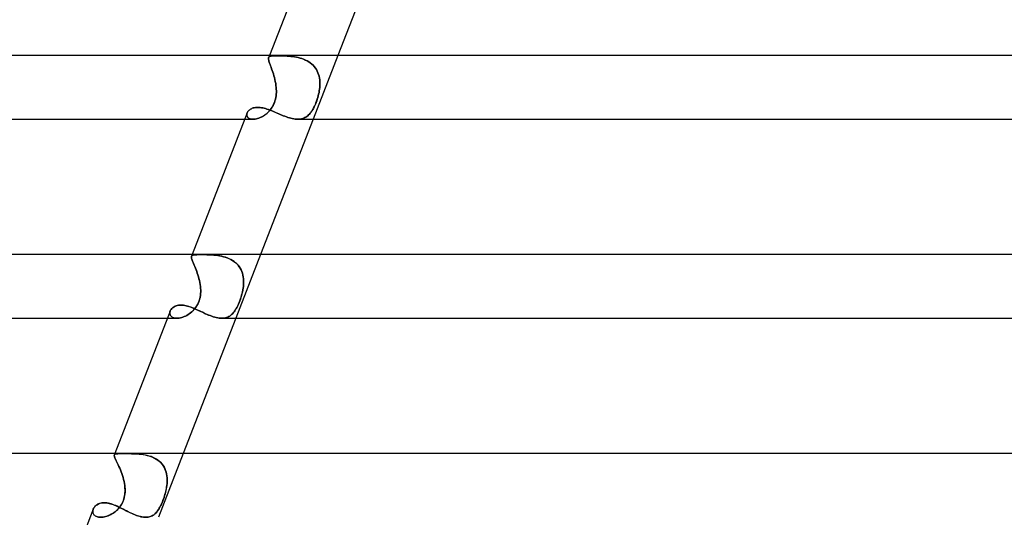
# Model space of a CAD drawing. Header units: millimetres. Extents: x -385 to 385, y -2 to 250.
# Tile 19 of 84: x -201 to -139, y 125 to 156. Entities that reach past the tile are written whole.
import ezdxf

# ---------------------------------------------------------------- set-up
doc = ezdxf.new("R2010")
doc.units = ezdxf.units.MM
doc.layers.add('HIDDEN', color=7, linetype='Continuous')
doc.layers.add('THICK', color=7, linetype='Continuous')

msp = doc.modelspace()

# ---------------------------------------------------------------- linework, layer by layer
at = {"layer": 'HIDDEN'}
for p, q in [((-184.986, 153.798), (-184.984, 153.835)), ((-184.984, 153.834), (-184.986, 153.796)), ((-184.983, 153.754), (-184.986, 153.798)), ((-184.986, 153.796), (-184.983, 153.752)), ((-184.984, 153.835), (-184.975, 153.868)), ((-184.976, 153.866), (-184.984, 153.834)), ((-184.924, 154), (-184.976, 153.866)), ((-184.975, 153.868), (-184.959, 153.896)), ((-184.959, 153.895), (-184.975, 153.867)), ((-184.959, 153.896), (-184.936, 153.919)), ((-184.936, 153.918), (-184.959, 153.895)), ((-184.936, 153.919), (-184.906, 153.937)), ((-184.906, 153.937), (-184.936, 153.918)), ((-184.906, 153.937), (-184.869, 153.952)), ((-184.869, 153.952), (-184.906, 153.937)), ((-184.869, 153.952), (-184.824, 153.963)), ((-184.824, 153.963), (-184.869, 153.952)), ((-184.824, 153.963), (-184.771, 153.972)), ((-184.771, 153.972), (-184.824, 153.963)), ((-184.771, 153.972), (-184.711, 153.978)), ((-184.711, 153.978), (-184.771, 153.972)), ((-184.711, 153.978), (-184.644, 153.982)), ((-184.644, 153.982), (-184.711, 153.978)), ((-184.644, 153.982), (-184.569, 153.985)), ((-184.569, 153.985), (-184.644, 153.982)), ((-184.569, 153.985), (-184.486, 153.987)), ((-184.486, 153.987), (-184.569, 153.985)), ((-184.486, 153.987), (-184.397, 153.987)), ((-184.397, 153.987), (-184.486, 153.987)), ((-184.309, 153.987), (-184.397, 153.987)), ((-184.397, 153.987), (-184.309, 153.987)), ((-184.216, 153.986), (-184.309, 153.987)), ((-184.309, 153.987), (-184.216, 153.986)), ((-184.119, 153.983), (-184.216, 153.986)), ((-184.216, 153.986), (-184.119, 153.983)), ((-184.018, 153.98), (-184.119, 153.983)), ((-184.119, 153.983), (-184.017, 153.98)), ((-183.913, 153.975), (-184.018, 153.98)), ((-184.017, 153.98), (-183.912, 153.975)), ((-183.805, 153.968), (-183.913, 153.975)), ((-183.912, 153.975), (-183.804, 153.968)), ((-183.694, 153.959), (-183.805, 153.968)), ((-183.804, 153.968), (-183.693, 153.959)), ((-183.581, 153.947), (-183.694, 153.959)), ((-183.693, 153.959), (-183.58, 153.947)), ((-183.467, 153.933), (-183.581, 153.947)), ((-183.58, 153.947), (-183.466, 153.933)), ((-183.352, 153.915), (-183.467, 153.933)), ((-183.466, 153.933), (-183.35, 153.915)), ((-183.236, 153.894), (-183.352, 153.915)), ((-183.35, 153.915), (-183.234, 153.894)), ((-183.12, 153.868), (-183.236, 153.894)), ((-183.234, 153.894), (-183.118, 153.868)), ((-183.005, 153.838), (-183.12, 153.868)), ((-183.118, 153.868), (-183.003, 153.837)), ((-182.891, 153.802), (-183.005, 153.838)), ((-183.003, 153.837), (-182.889, 153.802)), ((-182.78, 153.761), (-182.891, 153.802)), ((-182.889, 153.802), (-182.778, 153.761)), ((-180.633, 154), (-182.185, 150)), ((-184.974, 153.704), (-184.983, 153.754)), ((-184.983, 153.752), (-184.974, 153.702)), ((-184.96, 153.648), (-184.974, 153.704)), ((-184.974, 153.702), (-184.959, 153.645)), ((-184.941, 153.584), (-184.96, 153.648)), ((-184.959, 153.645), (-184.94, 153.581)), ((-184.917, 153.513), (-184.941, 153.584)), ((-184.94, 153.581), (-184.916, 153.51)), ((-184.889, 153.436), (-184.917, 153.513)), ((-184.916, 153.51), (-184.888, 153.433)), ((-184.858, 153.352), (-184.889, 153.436)), ((-184.888, 153.433), (-184.857, 153.349)), ((-184.825, 153.261), (-184.858, 153.352)), ((-184.857, 153.349), (-184.824, 153.258)), ((-184.79, 153.165), (-184.825, 153.261)), ((-184.824, 153.258), (-184.789, 153.161)), ((-182.671, 153.715), (-182.78, 153.761)), ((-182.778, 153.761), (-182.669, 153.714)), ((-182.566, 153.662), (-182.671, 153.715)), ((-182.669, 153.714), (-182.563, 153.661)), ((-182.464, 153.603), (-182.566, 153.662)), ((-182.563, 153.661), (-182.461, 153.602)), ((-182.367, 153.538), (-182.464, 153.603)), ((-182.461, 153.602), (-182.365, 153.536)), ((-182.276, 153.466), (-182.367, 153.538)), ((-182.365, 153.536), (-182.275, 153.465)), ((-182.192, 153.388), (-182.276, 153.466)), ((-182.275, 153.465), (-182.191, 153.387)), ((-182.115, 153.304), (-182.192, 153.388)), ((-182.191, 153.387), (-182.113, 153.303)), ((-182.044, 153.215), (-182.115, 153.304)), ((-182.113, 153.303), (-182.043, 153.213)), ((-181.982, 153.12), (-182.044, 153.215)), ((-182.043, 153.213), (-181.981, 153.118)), ((-184.754, 153.062), (-184.79, 153.165)), ((-184.789, 153.161), (-184.752, 153.059)), ((-184.717, 152.955), (-184.754, 153.062)), ((-184.752, 153.059), (-184.716, 152.953)), ((-184.681, 152.845), (-184.717, 152.955)), ((-184.716, 152.953), (-184.68, 152.842)), ((-184.647, 152.731), (-184.681, 152.845)), ((-184.68, 152.842), (-184.646, 152.728)), ((-184.614, 152.613), (-184.647, 152.731)), ((-184.646, 152.728), (-184.613, 152.61)), ((-184.584, 152.493), (-184.614, 152.613)), ((-184.613, 152.61), (-184.583, 152.491)), ((-181.927, 153.02), (-181.982, 153.12)), ((-181.981, 153.118), (-181.926, 153.019)), ((-181.881, 152.916), (-181.927, 153.02)), ((-181.926, 153.019), (-181.88, 152.915)), ((-181.842, 152.81), (-181.881, 152.916)), ((-181.88, 152.915), (-181.842, 152.808)), ((-181.811, 152.7), (-181.842, 152.81)), ((-181.842, 152.808), (-181.811, 152.698)), ((-181.788, 152.587), (-181.811, 152.7)), ((-181.811, 152.698), (-181.788, 152.585)), ((-181.771, 152.471), (-181.788, 152.587)), ((-181.788, 152.585), (-181.771, 152.471)), ((-184.557, 152.371), (-184.584, 152.493)), ((-184.583, 152.491), (-184.557, 152.37)), ((-184.534, 152.248), (-184.557, 152.371)), ((-184.557, 152.37), (-184.534, 152.248)), ((-184.515, 152.124), (-184.534, 152.248)), ((-184.534, 152.248), (-184.515, 152.125)), ((-184.515, 152.125), (-184.501, 152)), ((-184.501, 152), (-184.515, 152.124)), ((-184.494, 151.894), (-184.501, 152)), ((-184.501, 152), (-184.494, 151.893)), ((-181.782, 151.894), (-181.77, 152)), ((-181.77, 152), (-181.782, 151.893)), ((-181.762, 152.355), (-181.771, 152.471)), ((-181.771, 152.471), (-181.762, 152.355)), ((-181.77, 152), (-181.762, 152.119)), ((-181.762, 152.119), (-181.77, 152)), ((-181.759, 152.237), (-181.762, 152.355)), ((-181.762, 152.355), (-181.759, 152.237)), ((-181.762, 152.119), (-181.759, 152.237)), ((-181.759, 152.237), (-181.762, 152.119)), ((-184.55, 151.248), (-184.526, 151.357)), ((-184.527, 151.355), (-184.55, 151.25)), ((-184.509, 151.462), (-184.527, 151.355)), ((-184.526, 151.357), (-184.509, 151.466)), ((-184.509, 151.466), (-184.497, 151.574)), ((-184.498, 151.57), (-184.509, 151.462)), ((-184.491, 151.678), (-184.498, 151.57)), ((-184.497, 151.574), (-184.491, 151.682)), ((-184.49, 151.788), (-184.494, 151.894)), ((-184.494, 151.893), (-184.49, 151.786)), ((-184.491, 151.682), (-184.49, 151.788)), ((-184.49, 151.786), (-184.491, 151.678)), ((-181.929, 151.248), (-181.896, 151.357)), ((-181.896, 151.355), (-181.929, 151.25)), ((-181.896, 151.357), (-181.866, 151.466)), ((-181.867, 151.462), (-181.896, 151.355)), ((-181.84, 151.57), (-181.867, 151.462)), ((-181.866, 151.466), (-181.839, 151.574)), ((-181.817, 151.678), (-181.84, 151.57)), ((-181.839, 151.574), (-181.816, 151.682)), ((-181.797, 151.786), (-181.817, 151.678)), ((-181.816, 151.682), (-181.797, 151.788)), ((-181.797, 151.788), (-181.782, 151.894)), ((-181.782, 151.893), (-181.797, 151.786)), ((-186.002, 150.683), (-185.94, 150.704)), ((-185.94, 150.704), (-185.874, 150.721)), ((-185.874, 150.721), (-185.805, 150.734)), ((-185.805, 150.734), (-185.732, 150.741)), ((-185.732, 150.741), (-185.655, 150.744)), ((-185.655, 150.744), (-185.58, 150.741)), ((-185.58, 150.741), (-185.502, 150.734)), ((-185.502, 150.734), (-185.421, 150.723)), ((-185.421, 150.723), (-185.339, 150.708)), ((-185.339, 150.708), (-185.255, 150.688)), ((-184.82, 150.663), (-184.763, 150.747)), ((-184.751, 150.767), (-184.808, 150.68)), ((-184.763, 150.747), (-184.711, 150.836)), ((-184.7, 150.857), (-184.751, 150.767)), ((-184.711, 150.836), (-184.662, 150.932)), ((-184.654, 150.951), (-184.7, 150.857)), ((-184.662, 150.932), (-184.619, 151.033)), ((-184.613, 151.047), (-184.654, 150.951)), ((-184.619, 151.033), (-184.581, 151.14)), ((-184.579, 151.147), (-184.613, 151.047)), ((-184.581, 151.14), (-184.55, 151.248)), ((-184.55, 151.25), (-184.579, 151.147)), ((-182.177, 150.663), (-182.133, 150.747)), ((-182.123, 150.767), (-182.168, 150.68)), ((-182.133, 150.747), (-182.089, 150.836)), ((-182.08, 150.857), (-182.123, 150.767)), ((-182.089, 150.836), (-182.047, 150.932)), ((-182.039, 150.951), (-182.08, 150.857)), ((-182.047, 150.932), (-182.006, 151.033)), ((-182, 151.047), (-182.039, 150.951)), ((-182.006, 151.033), (-181.966, 151.14)), ((-181.963, 151.147), (-182, 151.047)), ((-181.966, 151.14), (-181.929, 151.248)), ((-181.929, 151.25), (-181.963, 151.147)), ((-186.344, 150.314), (-186.346, 150.272)), ((-186.346, 150.272), (-186.341, 150.232)), ((-186.345, 150.308), (-186.337, 150.353)), ((-186.345, 150.263), (-186.345, 150.308)), ((-186.339, 150.22), (-186.345, 150.263)), ((-186.336, 150.356), (-186.344, 150.314)), ((-186.341, 150.232), (-186.33, 150.193)), ((-186.324, 150.179), (-186.339, 150.22)), ((-186.337, 150.353), (-186.321, 150.398)), ((-186.322, 150.398), (-186.336, 150.356)), ((-186.33, 150.193), (-186.312, 150.157)), ((-186.302, 150.141), (-186.324, 150.179)), ((-186.321, 150.398), (-186.301, 150.44)), ((-186.312, 150.157), (-186.288, 150.123)), ((-186.272, 150.106), (-186.302, 150.141)), ((-186.301, 150.44), (-186.274, 150.482)), ((-186.288, 150.123), (-186.257, 150.092)), ((-186.274, 150.482), (-186.242, 150.522)), ((-186.235, 150.075), (-186.272, 150.106)), ((-186.257, 150.092), (-186.22, 150.065)), ((-186.242, 150.522), (-186.204, 150.56)), ((-186.204, 150.56), (-186.161, 150.595)), ((-186.161, 150.595), (-186.112, 150.628)), ((-186.112, 150.628), (-186.059, 150.657)), ((-186.059, 150.657), (-186.002, 150.683)), ((-185.594, 150.068), (-185.518, 150.098)), ((-185.516, 150.099), (-185.592, 150.069)), ((-185.518, 150.098), (-185.442, 150.133)), ((-185.44, 150.134), (-185.516, 150.099)), ((-185.442, 150.133), (-185.366, 150.173)), ((-185.364, 150.174), (-185.44, 150.134)), ((-185.366, 150.173), (-185.291, 150.217)), ((-185.288, 150.219), (-185.364, 150.174)), ((-185.291, 150.217), (-185.218, 150.267)), ((-185.214, 150.27), (-185.288, 150.219)), ((-185.255, 150.688), (-185.17, 150.664)), ((-185.218, 150.267), (-185.145, 150.321)), ((-185.141, 150.325), (-185.214, 150.27)), ((-185.17, 150.664), (-185.083, 150.637)), ((-185.145, 150.321), (-185.075, 150.38)), ((-185.069, 150.385), (-185.141, 150.325)), ((-185.083, 150.637), (-184.994, 150.607)), ((-185.075, 150.38), (-185.007, 150.444)), ((-185, 150.451), (-185.069, 150.385)), ((-185.007, 150.444), (-184.942, 150.511)), ((-184.932, 150.522), (-185, 150.451)), ((-184.994, 150.607), (-184.905, 150.574)), ((-184.942, 150.511), (-184.88, 150.584)), ((-184.868, 150.599), (-184.932, 150.522)), ((-184.905, 150.574), (-184.814, 150.539)), ((-184.88, 150.584), (-184.82, 150.663)), ((-184.808, 150.68), (-184.868, 150.599)), ((-184.814, 150.539), (-184.722, 150.502)), ((-184.722, 150.502), (-184.629, 150.463)), ((-184.629, 150.463), (-184.535, 150.423)), ((-184.535, 150.423), (-184.441, 150.382)), ((-184.441, 150.382), (-184.346, 150.341)), ((-184.346, 150.341), (-184.25, 150.301)), ((-184.25, 150.301), (-184.154, 150.261)), ((-184.154, 150.261), (-184.057, 150.221)), ((-184.057, 150.221), (-183.961, 150.184)), ((-183.961, 150.184), (-183.866, 150.149)), ((-183.866, 150.149), (-183.771, 150.117)), ((-183.771, 150.117), (-183.677, 150.088)), ((-183.677, 150.088), (-183.584, 150.062)), ((-182.773, 150.068), (-182.707, 150.098)), ((-182.706, 150.099), (-182.772, 150.069)), ((-182.707, 150.098), (-182.644, 150.133)), ((-182.642, 150.134), (-182.706, 150.099)), ((-182.644, 150.133), (-182.584, 150.173)), ((-182.582, 150.174), (-182.642, 150.134)), ((-182.584, 150.173), (-182.526, 150.217)), ((-182.523, 150.219), (-182.582, 150.174)), ((-182.526, 150.217), (-182.47, 150.267)), ((-182.467, 150.27), (-182.523, 150.219)), ((-182.47, 150.267), (-182.417, 150.321)), ((-182.414, 150.325), (-182.467, 150.27)), ((-182.417, 150.321), (-182.365, 150.38)), ((-182.361, 150.385), (-182.414, 150.325)), ((-182.365, 150.38), (-182.316, 150.444)), ((-182.311, 150.451), (-182.361, 150.385)), ((-182.316, 150.444), (-182.269, 150.511)), ((-182.262, 150.522), (-182.311, 150.451)), ((-182.269, 150.511), (-182.223, 150.584)), ((-182.214, 150.599), (-182.262, 150.522)), ((-182.223, 150.584), (-182.177, 150.663)), ((-182.168, 150.68), (-182.214, 150.599)), ((-186.476, 150), (-185.951, 150)), ((-186.191, 150.049), (-186.235, 150.075)), ((-186.22, 150.065), (-186.176, 150.042)), ((-186.139, 150.028), (-186.191, 150.049)), ((-186.176, 150.042), (-186.127, 150.024)), ((-186.081, 150.012), (-186.139, 150.028)), ((-186.127, 150.024), (-186.072, 150.011)), ((-186.018, 150.003), (-186.081, 150.012)), ((-186.072, 150.011), (-186.013, 150.003)), ((-185.949, 150), (-186.018, 150.003)), ((-186.013, 150.003), (-185.949, 150)), ((-185.949, 150), (-185.883, 150.003)), ((-185.883, 150.003), (-185.949, 150)), ((-185.883, 150.003), (-185.814, 150.011)), ((-185.814, 150.011), (-185.883, 150.003)), ((-185.814, 150.011), (-185.742, 150.025)), ((-185.741, 150.025), (-185.814, 150.011)), ((-185.742, 150.025), (-185.669, 150.044)), ((-185.667, 150.044), (-185.741, 150.025)), ((-185.669, 150.044), (-185.594, 150.068)), ((-185.592, 150.069), (-185.667, 150.044)), ((-183.584, 150.062), (-183.492, 150.04)), ((-183.492, 150.04), (-183.402, 150.023)), ((-183.402, 150.023), (-183.314, 150.01)), ((-183.314, 150.01), (-183.229, 150.003)), ((-183.229, 150.003), (-183.147, 150)), ((-183.147, 150), (-183.066, 150.003)), ((-183.066, 150.003), (-183.146, 150)), ((-183.066, 150.003), (-182.988, 150.011)), ((-182.988, 150.011), (-183.066, 150.003)), ((-182.988, 150.011), (-182.914, 150.025)), ((-182.913, 150.025), (-182.988, 150.011)), ((-182.914, 150.025), (-182.842, 150.044)), ((-182.841, 150.044), (-182.913, 150.025)), ((-182.842, 150.044), (-182.773, 150.068)), ((-182.772, 150.069), (-182.841, 150.044)), ((-189.774, 141.5), (-189.814, 141.399)), ((-189.799, 141.424), (-189.778, 141.444)), ((-189.777, 141.444), (-189.799, 141.424)), ((-189.778, 141.444), (-189.749, 141.459)), ((-189.748, 141.459), (-189.777, 141.444)), ((-189.749, 141.459), (-189.713, 141.471)), ((-189.712, 141.471), (-189.748, 141.459)), ((-189.713, 141.471), (-189.669, 141.48)), ((-189.668, 141.48), (-189.712, 141.471)), ((-189.669, 141.48), (-189.618, 141.486)), ((-189.616, 141.486), (-189.668, 141.48)), ((-189.618, 141.486), (-189.558, 141.491)), ((-189.557, 141.491), (-189.616, 141.486)), ((-189.558, 141.491), (-189.491, 141.493)), ((-189.49, 141.493), (-189.557, 141.491)), ((-189.491, 141.493), (-189.416, 141.495)), ((-189.415, 141.495), (-189.49, 141.493)), ((-189.416, 141.495), (-189.334, 141.496)), ((-189.333, 141.496), (-189.415, 141.495)), ((-189.334, 141.496), (-189.244, 141.496)), ((-189.244, 141.496), (-189.333, 141.496)), ((-189.153, 141.496), (-189.244, 141.496)), ((-189.244, 141.496), (-189.154, 141.496)), ((-189.154, 141.496), (-189.06, 141.495)), ((-189.057, 141.495), (-189.153, 141.496)), ((-189.06, 141.495), (-188.96, 141.494)), ((-188.955, 141.494), (-189.057, 141.495)), ((-188.96, 141.494), (-188.856, 141.492)), ((-188.85, 141.491), (-188.955, 141.494)), ((-188.856, 141.492), (-188.748, 141.488)), ((-188.741, 141.488), (-188.85, 141.491)), ((-188.748, 141.488), (-188.637, 141.483)), ((-188.629, 141.483), (-188.741, 141.488)), ((-188.637, 141.483), (-188.523, 141.476)), ((-188.514, 141.475), (-188.629, 141.483)), ((-188.523, 141.476), (-188.407, 141.466)), ((-188.397, 141.465), (-188.514, 141.475)), ((-188.407, 141.466), (-188.289, 141.454)), ((-188.279, 141.453), (-188.397, 141.465)), ((-188.289, 141.454), (-188.17, 141.438)), ((-188.159, 141.437), (-188.279, 141.453)), ((-185.484, 141.5), (-187.036, 137.5)), ((-189.821, 141.338), (-189.82, 141.372)), ((-189.82, 141.372), (-189.821, 141.339)), ((-189.821, 141.339), (-189.817, 141.3)), ((-189.817, 141.299), (-189.821, 141.338)), ((-189.82, 141.372), (-189.813, 141.4)), ((-189.813, 141.4), (-189.82, 141.372)), ((-189.817, 141.3), (-189.806, 141.255)), ((-189.806, 141.253), (-189.817, 141.299)), ((-189.813, 141.4), (-189.799, 141.424)), ((-189.799, 141.424), (-189.813, 141.4)), ((-189.806, 141.255), (-189.791, 141.203)), ((-189.79, 141.201), (-189.806, 141.253)), ((-189.791, 141.203), (-189.77, 141.144)), ((-189.769, 141.143), (-189.79, 141.201)), ((-189.77, 141.144), (-189.745, 141.079)), ((-189.744, 141.077), (-189.769, 141.143)), ((-189.745, 141.079), (-189.716, 141.008)), ((-189.714, 141.005), (-189.744, 141.077)), ((-189.716, 141.008), (-189.683, 140.929)), ((-189.681, 140.925), (-189.714, 141.005)), ((-189.683, 140.929), (-189.647, 140.844)), ((-189.646, 140.84), (-189.681, 140.925)), ((-189.647, 140.844), (-189.609, 140.752)), ((-189.608, 140.749), (-189.646, 140.84)), ((-188.17, 141.438), (-188.05, 141.419)), ((-188.04, 141.417), (-188.159, 141.437)), ((-188.05, 141.419), (-187.931, 141.395)), ((-187.92, 141.392), (-188.04, 141.417)), ((-187.931, 141.395), (-187.812, 141.366)), ((-187.801, 141.363), (-187.92, 141.392)), ((-187.812, 141.366), (-187.695, 141.332)), ((-187.684, 141.329), (-187.801, 141.363)), ((-187.695, 141.332), (-187.58, 141.293)), ((-187.568, 141.288), (-187.684, 141.329)), ((-187.58, 141.293), (-187.467, 141.247)), ((-187.456, 141.242), (-187.568, 141.288)), ((-187.467, 141.247), (-187.358, 141.195)), ((-187.348, 141.19), (-187.456, 141.242)), ((-187.358, 141.195), (-187.253, 141.136)), ((-187.244, 141.13), (-187.348, 141.19)), ((-187.253, 141.136), (-187.154, 141.071)), ((-187.146, 141.064), (-187.244, 141.13)), ((-187.154, 141.071), (-187.061, 140.999)), ((-187.052, 140.991), (-187.146, 141.064)), ((-187.061, 140.999), (-186.975, 140.92)), ((-186.967, 140.912), (-187.052, 140.991)), ((-186.975, 140.92), (-186.895, 140.834)), ((-186.889, 140.827), (-186.967, 140.912)), ((-186.895, 140.834), (-186.824, 140.743)), ((-186.819, 140.736), (-186.889, 140.827)), ((-189.609, 140.752), (-189.57, 140.655)), ((-189.569, 140.652), (-189.608, 140.749)), ((-189.57, 140.655), (-189.53, 140.553)), ((-189.529, 140.549), (-189.569, 140.652)), ((-189.53, 140.553), (-189.491, 140.447)), ((-189.489, 140.443), (-189.529, 140.549)), ((-189.491, 140.447), (-189.451, 140.336)), ((-189.45, 140.333), (-189.489, 140.443)), ((-189.451, 140.336), (-189.414, 140.222)), ((-189.413, 140.219), (-189.45, 140.333)), ((-189.414, 140.222), (-189.379, 140.106)), ((-189.378, 140.103), (-189.413, 140.219)), ((-186.824, 140.743), (-186.761, 140.646)), ((-186.757, 140.639), (-186.819, 140.736)), ((-186.761, 140.646), (-186.706, 140.545)), ((-186.702, 140.537), (-186.757, 140.639)), ((-186.706, 140.545), (-186.66, 140.439)), ((-186.657, 140.432), (-186.702, 140.537)), ((-186.66, 140.439), (-186.622, 140.329)), ((-186.62, 140.323), (-186.657, 140.432)), ((-186.622, 140.329), (-186.592, 140.216)), ((-186.591, 140.211), (-186.62, 140.323)), ((-186.592, 140.216), (-186.57, 140.101)), ((-186.57, 140.096), (-186.591, 140.211)), ((-189.379, 140.106), (-189.346, 139.987)), ((-189.346, 139.985), (-189.378, 140.103)), ((-189.346, 139.987), (-189.317, 139.867)), ((-189.316, 139.865), (-189.346, 139.985)), ((-189.317, 139.867), (-189.291, 139.746)), ((-189.291, 139.744), (-189.316, 139.865)), ((-189.291, 139.746), (-189.271, 139.623)), ((-189.27, 139.622), (-189.291, 139.744)), ((-189.271, 139.623), (-189.254, 139.5)), ((-189.254, 139.5), (-189.27, 139.622)), ((-186.57, 140.101), (-186.556, 139.983)), ((-186.555, 139.979), (-186.57, 140.096)), ((-186.552, 139.622), (-186.563, 139.5)), ((-186.563, 139.5), (-186.552, 139.621)), ((-186.556, 139.983), (-186.548, 139.864)), ((-186.548, 139.861), (-186.555, 139.979)), ((-186.547, 139.743), (-186.552, 139.622)), ((-186.552, 139.621), (-186.547, 139.741)), ((-186.548, 139.864), (-186.547, 139.743)), ((-186.547, 139.741), (-186.548, 139.861)), ((-189.247, 139.036), (-189.26, 138.922)), ((-189.257, 138.945), (-189.245, 139.058)), ((-189.245, 139.39), (-189.254, 139.5)), ((-189.254, 139.5), (-189.244, 139.383)), ((-189.24, 139.151), (-189.247, 139.036)), ((-189.24, 139.28), (-189.245, 139.39)), ((-189.245, 139.058), (-189.24, 139.169)), ((-189.244, 139.383), (-189.239, 139.267)), ((-189.24, 139.169), (-189.24, 139.28)), ((-189.239, 139.267), (-189.24, 139.151)), ((-186.649, 139.036), (-186.679, 138.922)), ((-186.673, 138.945), (-186.643, 139.058)), ((-186.621, 139.151), (-186.649, 139.036)), ((-186.643, 139.058), (-186.617, 139.169)), ((-186.598, 139.267), (-186.621, 139.151)), ((-186.617, 139.169), (-186.596, 139.28)), ((-186.578, 139.383), (-186.598, 139.267)), ((-186.596, 139.28), (-186.577, 139.39)), ((-186.563, 139.5), (-186.578, 139.383)), ((-186.577, 139.39), (-186.563, 139.5)), ((-189.481, 138.291), (-189.427, 138.388)), ((-189.425, 138.392), (-189.478, 138.295)), ((-189.427, 138.388), (-189.378, 138.493)), ((-189.378, 138.492), (-189.425, 138.392)), ((-189.378, 138.493), (-189.336, 138.604)), ((-189.339, 138.596), (-189.378, 138.492)), ((-189.306, 138.702), (-189.339, 138.596)), ((-189.336, 138.604), (-189.302, 138.718)), ((-189.28, 138.811), (-189.306, 138.702)), ((-189.302, 138.718), (-189.275, 138.832)), ((-189.26, 138.922), (-189.28, 138.811)), ((-189.275, 138.832), (-189.257, 138.945)), ((-186.913, 138.291), (-186.869, 138.388)), ((-186.867, 138.392), (-186.911, 138.295)), ((-186.869, 138.388), (-186.825, 138.493)), ((-186.825, 138.492), (-186.867, 138.392)), ((-186.825, 138.493), (-186.782, 138.604)), ((-186.785, 138.596), (-186.825, 138.492)), ((-186.747, 138.702), (-186.785, 138.596)), ((-186.782, 138.604), (-186.742, 138.718)), ((-186.712, 138.811), (-186.747, 138.702)), ((-186.742, 138.718), (-186.706, 138.832)), ((-186.679, 138.922), (-186.712, 138.811)), ((-186.706, 138.832), (-186.673, 138.945)), ((-191.174, 137.865), (-191.177, 137.817)), ((-191.177, 137.818), (-191.174, 137.865)), ((-191.172, 137.771), (-191.177, 137.818)), ((-191.177, 137.817), (-191.172, 137.77)), ((-191.174, 137.865), (-191.164, 137.914)), ((-191.164, 137.913), (-191.174, 137.865)), ((-191.16, 137.726), (-191.172, 137.771)), ((-191.172, 137.77), (-191.16, 137.725)), ((-191.164, 137.914), (-191.147, 137.962)), ((-191.147, 137.961), (-191.164, 137.913)), ((-191.147, 137.962), (-191.123, 138.011)), ((-191.123, 138.011), (-191.092, 138.058)), ((-191.092, 138.058), (-191.054, 138.103)), ((-191.054, 138.103), (-191.01, 138.146)), ((-191.01, 138.146), (-190.961, 138.185)), ((-190.961, 138.185), (-190.906, 138.221)), ((-190.906, 138.221), (-190.845, 138.252)), ((-190.845, 138.252), (-190.78, 138.278)), ((-190.78, 138.278), (-190.71, 138.299)), ((-190.71, 138.299), (-190.635, 138.315)), ((-190.635, 138.315), (-190.556, 138.324)), ((-190.556, 138.324), (-190.473, 138.327)), ((-190.473, 138.327), (-190.396, 138.325)), ((-190.396, 138.325), (-190.316, 138.317)), ((-190.316, 138.317), (-190.233, 138.304)), ((-190.233, 138.304), (-190.149, 138.287)), ((-190.149, 138.287), (-190.063, 138.264)), ((-190.063, 138.264), (-189.975, 138.238)), ((-190.03, 137.729), (-189.953, 137.781)), ((-189.953, 137.781), (-190.03, 137.729)), ((-189.975, 138.238), (-189.886, 138.208)), ((-189.953, 137.781), (-189.877, 137.838)), ((-189.877, 137.838), (-189.953, 137.781)), ((-189.886, 138.208), (-189.796, 138.174)), ((-189.877, 137.838), (-189.804, 137.9)), ((-189.804, 137.9), (-189.877, 137.838)), ((-189.733, 137.967), (-189.804, 137.9)), ((-189.804, 137.9), (-189.734, 137.966)), ((-189.796, 138.174), (-189.704, 138.137)), ((-189.734, 137.966), (-189.666, 138.038)), ((-189.664, 138.041), (-189.733, 137.967)), ((-189.704, 138.137), (-189.611, 138.098)), ((-189.666, 138.038), (-189.601, 138.115)), ((-189.598, 138.12), (-189.664, 138.041)), ((-189.611, 138.098), (-189.517, 138.057)), ((-189.601, 138.115), (-189.539, 138.2)), ((-189.536, 138.205), (-189.598, 138.12)), ((-189.539, 138.2), (-189.481, 138.291)), ((-189.478, 138.295), (-189.536, 138.205)), ((-189.517, 138.057), (-189.422, 138.013)), ((-189.422, 138.013), (-189.327, 137.969)), ((-189.327, 137.969), (-189.23, 137.923)), ((-189.23, 137.923), (-189.133, 137.878)), ((-189.133, 137.878), (-189.035, 137.833)), ((-189.035, 137.833), (-188.937, 137.788)), ((-188.937, 137.788), (-188.839, 137.745)), ((-188.839, 137.745), (-188.74, 137.704)), ((-187.302, 137.729), (-187.248, 137.781)), ((-187.248, 137.781), (-187.302, 137.728)), ((-187.248, 137.781), (-187.196, 137.838)), ((-187.196, 137.838), (-187.248, 137.781)), ((-187.196, 137.838), (-187.146, 137.9)), ((-187.146, 137.9), (-187.196, 137.838)), ((-187.097, 137.967), (-187.146, 137.9)), ((-187.146, 137.9), (-187.098, 137.966)), ((-187.098, 137.966), (-187.051, 138.038)), ((-187.049, 138.041), (-187.097, 137.967)), ((-187.051, 138.038), (-187.004, 138.115)), ((-187.002, 138.12), (-187.049, 138.041)), ((-187.004, 138.115), (-186.959, 138.2)), ((-186.956, 138.205), (-187.002, 138.12)), ((-186.959, 138.2), (-186.913, 138.291)), ((-186.911, 138.295), (-186.956, 138.205)), ((-191.327, 137.5), (-190.731, 137.5)), ((-191.141, 137.683), (-191.16, 137.726)), ((-191.16, 137.725), (-191.141, 137.683)), ((-191.141, 137.683), (-191.113, 137.643)), ((-191.113, 137.644), (-191.141, 137.683)), ((-191.079, 137.608), (-191.113, 137.644)), ((-191.113, 137.643), (-191.079, 137.608)), ((-191.079, 137.608), (-191.037, 137.576)), ((-191.037, 137.576), (-191.079, 137.608)), ((-191.037, 137.576), (-190.987, 137.549)), ((-190.988, 137.55), (-191.037, 137.576)), ((-190.932, 137.528), (-190.988, 137.55)), ((-190.987, 137.549), (-190.932, 137.528)), ((-190.932, 137.528), (-190.87, 137.513)), ((-190.871, 137.513), (-190.932, 137.528)), ((-190.803, 137.503), (-190.871, 137.513)), ((-190.87, 137.513), (-190.803, 137.503)), ((-190.803, 137.503), (-190.731, 137.5)), ((-190.731, 137.5), (-190.803, 137.503)), ((-190.731, 137.5), (-190.659, 137.503)), ((-190.66, 137.503), (-190.731, 137.5)), ((-190.586, 137.511), (-190.66, 137.503)), ((-190.659, 137.503), (-190.585, 137.512)), ((-190.509, 137.526), (-190.586, 137.511)), ((-190.585, 137.512), (-190.508, 137.526)), ((-190.43, 137.546), (-190.509, 137.526)), ((-190.508, 137.526), (-190.43, 137.546)), ((-190.43, 137.546), (-190.35, 137.572)), ((-190.35, 137.572), (-190.43, 137.546)), ((-190.35, 137.572), (-190.27, 137.603)), ((-190.27, 137.603), (-190.35, 137.572)), ((-190.27, 137.603), (-190.189, 137.64)), ((-190.189, 137.64), (-190.27, 137.603)), ((-190.189, 137.64), (-190.109, 137.681)), ((-190.109, 137.681), (-190.189, 137.64)), ((-190.109, 137.681), (-190.03, 137.729)), ((-190.03, 137.729), (-190.109, 137.681)), ((-188.74, 137.704), (-188.643, 137.665)), ((-188.643, 137.665), (-188.546, 137.629)), ((-188.546, 137.629), (-188.45, 137.597)), ((-188.45, 137.597), (-188.355, 137.568)), ((-188.355, 137.568), (-188.262, 137.544)), ((-188.262, 137.544), (-188.171, 137.525)), ((-188.171, 137.525), (-188.082, 137.511)), ((-188.082, 137.511), (-187.996, 137.503)), ((-187.996, 137.503), (-187.913, 137.5)), ((-187.834, 137.503), (-187.914, 137.5)), ((-187.913, 137.5), (-187.833, 137.503)), ((-187.757, 137.511), (-187.834, 137.503)), ((-187.833, 137.503), (-187.756, 137.512)), ((-187.684, 137.526), (-187.757, 137.511)), ((-187.756, 137.512), (-187.683, 137.526)), ((-187.613, 137.546), (-187.684, 137.526)), ((-187.683, 137.526), (-187.612, 137.546)), ((-187.545, 137.572), (-187.613, 137.546)), ((-187.612, 137.546), (-187.545, 137.572)), ((-187.545, 137.572), (-187.48, 137.603)), ((-187.48, 137.603), (-187.545, 137.572)), ((-187.48, 137.603), (-187.418, 137.64)), ((-187.418, 137.639), (-187.48, 137.603)), ((-187.418, 137.64), (-187.359, 137.681)), ((-187.359, 137.681), (-187.418, 137.639)), ((-187.359, 137.681), (-187.302, 137.729)), ((-187.302, 137.728), (-187.359, 137.681)), ((-194.659, 128.904), (-194.653, 128.929)), ((-194.658, 128.873), (-194.659, 128.904)), ((-194.652, 128.929), (-194.658, 128.904)), ((-194.658, 128.904), (-194.658, 128.873)), ((-194.651, 128.837), (-194.658, 128.873)), ((-194.658, 128.873), (-194.651, 128.837)), ((-194.625, 129), (-194.653, 128.927)), ((-194.653, 128.929), (-194.638, 128.951)), ((-194.638, 128.951), (-194.652, 128.929)), ((-194.638, 128.793), (-194.651, 128.837)), ((-194.651, 128.837), (-194.638, 128.793)), ((-194.614, 128.968), (-194.638, 128.951)), ((-194.638, 128.951), (-194.616, 128.967)), ((-194.619, 128.744), (-194.638, 128.793)), ((-194.638, 128.793), (-194.619, 128.743)), ((-194.595, 128.686), (-194.619, 128.744)), ((-194.619, 128.743), (-194.595, 128.685)), ((-194.616, 128.967), (-194.585, 128.979)), ((-194.582, 128.98), (-194.614, 128.968)), ((-194.566, 128.622), (-194.595, 128.686)), ((-194.595, 128.685), (-194.565, 128.62)), ((-194.585, 128.979), (-194.546, 128.988)), ((-194.54, 128.989), (-194.582, 128.98)), ((-194.532, 128.549), (-194.566, 128.622)), ((-194.565, 128.62), (-194.532, 128.548)), ((-194.546, 128.988), (-194.497, 128.994)), ((-194.49, 128.994), (-194.54, 128.989)), ((-194.495, 128.47), (-194.532, 128.549)), ((-194.532, 128.548), (-194.494, 128.468)), ((-194.497, 128.994), (-194.438, 128.997)), ((-194.454, 128.384), (-194.495, 128.47)), ((-194.429, 128.997), (-194.49, 128.994)), ((-194.438, 128.997), (-194.368, 128.999)), ((-194.36, 128.999), (-194.429, 128.997)), ((-194.368, 128.999), (-194.287, 129)), ((-194.28, 129), (-194.36, 128.999)), ((-194.287, 129), (-194.195, 129)), ((-194.191, 129), (-194.28, 129)), ((-194.195, 129), (-194.093, 129)), ((-194.093, 129), (-194.191, 129)), ((-193.995, 129), (-194.093, 129)), ((-194.093, 129), (-194, 129)), ((-194, 129), (-193.901, 129)), ((-193.89, 129), (-193.995, 129)), ((-193.901, 129), (-193.797, 128.999)), ((-193.779, 128.999), (-193.89, 129)), ((-193.797, 128.999), (-193.689, 128.998)), ((-193.666, 128.998), (-193.779, 128.999)), ((-193.689, 128.998), (-193.576, 128.996)), ((-193.55, 128.996), (-193.666, 128.998)), ((-193.576, 128.996), (-193.46, 128.993)), ((-193.432, 128.992), (-193.55, 128.996)), ((-193.46, 128.993), (-193.342, 128.988)), ((-193.312, 128.986), (-193.432, 128.992)), ((-193.342, 128.988), (-193.221, 128.98)), ((-193.193, 128.978), (-193.312, 128.986)), ((-193.221, 128.98), (-193.099, 128.97)), ((-193.072, 128.967), (-193.193, 128.978)), ((-193.099, 128.97), (-192.975, 128.956)), ((-192.95, 128.953), (-193.072, 128.967)), ((-192.975, 128.956), (-192.851, 128.938)), ((-192.828, 128.934), (-192.95, 128.953)), ((-192.851, 128.938), (-192.728, 128.916)), ((-192.707, 128.911), (-192.828, 128.934)), ((-192.728, 128.916), (-192.605, 128.888)), ((-192.586, 128.883), (-192.707, 128.911)), ((-192.605, 128.888), (-192.485, 128.855)), ((-192.466, 128.85), (-192.586, 128.883)), ((-192.485, 128.855), (-192.366, 128.817)), ((-192.349, 128.81), (-192.466, 128.85)), ((-192.366, 128.817), (-192.25, 128.771)), ((-192.236, 128.765), (-192.349, 128.81)), ((-192.25, 128.771), (-192.138, 128.719)), ((-192.126, 128.713), (-192.236, 128.765)), ((-192.138, 128.719), (-192.032, 128.66)), ((-192.021, 128.654), (-192.126, 128.713)), ((-192.032, 128.66), (-191.931, 128.594)), ((-191.922, 128.587), (-192.021, 128.654)), ((-191.931, 128.594), (-191.837, 128.521)), ((-191.828, 128.514), (-191.922, 128.587)), ((-190.334, 129), (-191.887, 125)), ((-191.837, 128.521), (-191.749, 128.44)), ((-191.743, 128.434), (-191.828, 128.514)), ((-194.494, 128.468), (-194.453, 128.381)), ((-194.411, 128.291), (-194.454, 128.384)), ((-194.453, 128.381), (-194.41, 128.288)), ((-194.366, 128.191), (-194.411, 128.291)), ((-194.41, 128.288), (-194.365, 128.189)), ((-194.321, 128.086), (-194.366, 128.191)), ((-194.365, 128.189), (-194.32, 128.084)), ((-194.276, 127.977), (-194.321, 128.086)), ((-194.32, 128.084), (-194.275, 127.974)), ((-194.231, 127.863), (-194.276, 127.977)), ((-194.275, 127.974), (-194.23, 127.86)), ((-194.189, 127.746), (-194.231, 127.863)), ((-194.23, 127.86), (-194.188, 127.743)), ((-191.749, 128.44), (-191.669, 128.353)), ((-191.665, 128.348), (-191.743, 128.434)), ((-191.669, 128.353), (-191.598, 128.261)), ((-191.595, 128.256), (-191.665, 128.348)), ((-191.598, 128.261), (-191.536, 128.163)), ((-191.533, 128.157), (-191.595, 128.256)), ((-191.536, 128.163), (-191.483, 128.059)), ((-191.48, 128.054), (-191.533, 128.157)), ((-191.483, 128.059), (-191.438, 127.951)), ((-191.436, 127.947), (-191.48, 128.054)), ((-191.438, 127.951), (-191.402, 127.84)), ((-191.401, 127.837), (-191.436, 127.947)), ((-194.148, 127.626), (-194.189, 127.746)), ((-194.188, 127.743), (-194.148, 127.624)), ((-194.111, 127.504), (-194.148, 127.626)), ((-194.148, 127.624), (-194.11, 127.501)), ((-194.077, 127.379), (-194.111, 127.504)), ((-194.11, 127.501), (-194.077, 127.378)), ((-194.048, 127.254), (-194.077, 127.379)), ((-194.077, 127.378), (-194.047, 127.252)), ((-194.023, 127.127), (-194.048, 127.254)), ((-194.047, 127.252), (-194.023, 127.126)), ((-191.402, 127.84), (-191.374, 127.725)), ((-191.374, 127.723), (-191.401, 127.837)), ((-191.374, 127.725), (-191.354, 127.608)), ((-191.354, 127.606), (-191.374, 127.723)), ((-191.354, 127.608), (-191.342, 127.489)), ((-191.342, 127.487), (-191.354, 127.606)), ((-191.339, 127.246), (-191.347, 127.123)), ((-191.347, 127.123), (-191.339, 127.245)), ((-191.342, 127.489), (-191.337, 127.368)), ((-191.337, 127.367), (-191.342, 127.487)), ((-191.337, 127.368), (-191.339, 127.246)), ((-191.339, 127.245), (-191.337, 127.367)), ((-194.004, 127), (-194.023, 127.127)), ((-194.023, 127.126), (-194.004, 127)), ((-193.994, 126.909), (-194.004, 127)), ((-194.004, 127), (-193.992, 126.895)), ((-193.987, 126.817), (-193.994, 126.909)), ((-193.992, 126.895), (-193.985, 126.789)), ((-193.989, 126.538), (-193.984, 126.632)), ((-193.984, 126.725), (-193.987, 126.817)), ((-193.983, 126.684), (-193.986, 126.579)), ((-193.985, 126.789), (-193.983, 126.684)), ((-193.984, 126.632), (-193.984, 126.725)), ((-191.453, 126.538), (-191.429, 126.632)), ((-191.417, 126.684), (-191.442, 126.579)), ((-191.429, 126.632), (-191.408, 126.725)), ((-191.395, 126.789), (-191.417, 126.684)), ((-191.408, 126.725), (-191.389, 126.817)), ((-191.376, 126.895), (-191.395, 126.789)), ((-191.389, 126.817), (-191.374, 126.909)), ((-191.36, 127), (-191.376, 126.895)), ((-191.374, 126.909), (-191.36, 127)), ((-191.36, 127), (-191.347, 127.123)), ((-191.347, 127.123), (-191.36, 127)), ((-194.102, 126.029), (-194.15, 125.921)), ((-194.125, 125.975), (-194.088, 126.065)), ((-194.063, 126.14), (-194.102, 126.029)), ((-194.088, 126.065), (-194.057, 126.158)), ((-194.032, 126.251), (-194.063, 126.14)), ((-194.057, 126.158), (-194.032, 126.253)), ((-194.01, 126.362), (-194.032, 126.251)), ((-194.032, 126.253), (-194.012, 126.349)), ((-194.012, 126.349), (-193.998, 126.443)), ((-193.995, 126.471), (-194.01, 126.362)), ((-193.998, 126.443), (-193.989, 126.538)), ((-193.986, 126.579), (-193.995, 126.471)), ((-191.619, 126.029), (-191.663, 125.921)), ((-191.64, 125.975), (-191.605, 126.065)), ((-191.577, 126.14), (-191.619, 126.029)), ((-191.605, 126.065), (-191.57, 126.158)), ((-191.538, 126.251), (-191.577, 126.14)), ((-191.57, 126.158), (-191.538, 126.253)), ((-191.503, 126.362), (-191.538, 126.251)), ((-191.538, 126.253), (-191.507, 126.349)), ((-191.507, 126.349), (-191.479, 126.443)), ((-191.471, 126.471), (-191.503, 126.362)), ((-191.479, 126.443), (-191.453, 126.538)), ((-191.442, 126.579), (-191.471, 126.471)), ((-196.001, 125.428), (-196.006, 125.38)), ((-196.006, 125.366), (-196.003, 125.416)), ((-196.003, 125.416), (-195.993, 125.467)), ((-195.991, 125.476), (-196.001, 125.428)), ((-195.993, 125.467), (-195.976, 125.517)), ((-195.974, 125.524), (-195.991, 125.476)), ((-195.976, 125.517), (-195.952, 125.569)), ((-195.952, 125.569), (-195.922, 125.619)), ((-195.922, 125.619), (-195.885, 125.667)), ((-195.885, 125.667), (-195.842, 125.713)), ((-195.842, 125.713), (-195.792, 125.756)), ((-195.792, 125.756), (-195.737, 125.795)), ((-195.737, 125.795), (-195.675, 125.83)), ((-195.675, 125.83), (-195.608, 125.86)), ((-195.608, 125.86), (-195.535, 125.884)), ((-195.535, 125.884), (-195.457, 125.902)), ((-195.457, 125.902), (-195.375, 125.913)), ((-195.375, 125.913), (-195.289, 125.916)), ((-195.289, 125.916), (-195.214, 125.914)), ((-195.214, 125.914), (-195.136, 125.906)), ((-195.136, 125.906), (-195.056, 125.893)), ((-195.056, 125.893), (-194.975, 125.875)), ((-194.975, 125.875), (-194.892, 125.853)), ((-194.892, 125.853), (-194.808, 125.826)), ((-194.808, 125.826), (-194.723, 125.796)), ((-194.723, 125.796), (-194.637, 125.762)), ((-194.637, 125.762), (-194.55, 125.725)), ((-194.535, 125.413), (-194.611, 125.35)), ((-194.582, 125.373), (-194.511, 125.435)), ((-194.55, 125.725), (-194.461, 125.685)), ((-194.463, 125.482), (-194.535, 125.413)), ((-194.511, 125.435), (-194.444, 125.501)), ((-194.393, 125.556), (-194.463, 125.482)), ((-194.461, 125.685), (-194.372, 125.643)), ((-194.444, 125.501), (-194.38, 125.572)), ((-194.326, 125.637), (-194.393, 125.556)), ((-194.38, 125.572), (-194.319, 125.646)), ((-194.372, 125.643), (-194.282, 125.599)), ((-194.263, 125.724), (-194.326, 125.637)), ((-194.319, 125.646), (-194.264, 125.723)), ((-194.282, 125.599), (-194.191, 125.554)), ((-194.264, 125.723), (-194.213, 125.804)), ((-194.204, 125.819), (-194.263, 125.724)), ((-194.213, 125.804), (-194.166, 125.888)), ((-194.15, 125.921), (-194.204, 125.819)), ((-194.191, 125.554), (-194.1, 125.507)), ((-194.166, 125.888), (-194.125, 125.975)), ((-194.1, 125.507), (-194.007, 125.461)), ((-194.007, 125.461), (-193.915, 125.414)), ((-193.915, 125.414), (-193.822, 125.367)), ((-191.936, 125.413), (-191.984, 125.35)), ((-191.965, 125.373), (-191.92, 125.435)), ((-191.889, 125.482), (-191.936, 125.413)), ((-191.92, 125.435), (-191.877, 125.501)), ((-191.843, 125.556), (-191.889, 125.482)), ((-191.877, 125.501), (-191.834, 125.572)), ((-191.797, 125.637), (-191.843, 125.556)), ((-191.834, 125.572), (-191.793, 125.646)), ((-191.752, 125.724), (-191.797, 125.637)), ((-191.793, 125.646), (-191.753, 125.723)), ((-191.753, 125.723), (-191.714, 125.804)), ((-191.707, 125.819), (-191.752, 125.724)), ((-191.714, 125.804), (-191.676, 125.888)), ((-191.663, 125.921), (-191.707, 125.819)), ((-191.676, 125.888), (-191.64, 125.975)), ((-196.006, 125.38), (-196.005, 125.333)), ((-196.003, 125.316), (-196.006, 125.366)), ((-196.005, 125.333), (-195.997, 125.287)), ((-195.992, 125.268), (-196.003, 125.316)), ((-195.997, 125.287), (-195.983, 125.243)), ((-195.973, 125.223), (-195.992, 125.268)), ((-195.983, 125.243), (-195.961, 125.201)), ((-195.948, 125.18), (-195.973, 125.223)), ((-195.961, 125.201), (-195.934, 125.161)), ((-195.915, 125.14), (-195.948, 125.18)), ((-195.934, 125.161), (-195.9, 125.126)), ((-195.875, 125.105), (-195.915, 125.14)), ((-195.9, 125.126), (-195.86, 125.094)), ((-195.828, 125.073), (-195.875, 125.105)), ((-195.86, 125.094), (-195.814, 125.066)), ((-195.774, 125.047), (-195.828, 125.073)), ((-195.814, 125.066), (-195.761, 125.042)), ((-195.715, 125.027), (-195.774, 125.047)), ((-195.761, 125.042), (-195.703, 125.024)), ((-195.65, 125.012), (-195.715, 125.027)), ((-195.703, 125.024), (-195.641, 125.01)), ((-195.579, 125.003), (-195.65, 125.012)), ((-195.641, 125.01), (-195.574, 125.002)), ((-195.504, 125), (-195.579, 125.003)), ((-195.574, 125.002), (-195.504, 125)), ((-195.504, 125), (-195.432, 125.003)), ((-195.428, 125.003), (-195.504, 125)), ((-195.432, 125.003), (-195.357, 125.011)), ((-195.349, 125.013), (-195.428, 125.003)), ((-195.357, 125.011), (-195.28, 125.025)), ((-195.268, 125.028), (-195.349, 125.013)), ((-195.28, 125.025), (-195.202, 125.044)), ((-195.186, 125.049), (-195.268, 125.028)), ((-195.202, 125.044), (-195.123, 125.068)), ((-195.102, 125.075), (-195.186, 125.049)), ((-195.123, 125.068), (-195.043, 125.097)), ((-195.018, 125.108), (-195.102, 125.075)), ((-195.043, 125.097), (-194.964, 125.132)), ((-194.934, 125.146), (-195.018, 125.108)), ((-194.964, 125.132), (-194.885, 125.171)), ((-194.851, 125.189), (-194.934, 125.146)), ((-194.885, 125.171), (-194.807, 125.214)), ((-194.769, 125.237), (-194.851, 125.189)), ((-194.807, 125.214), (-194.73, 125.263)), ((-194.689, 125.291), (-194.769, 125.237)), ((-194.73, 125.263), (-194.655, 125.316)), ((-194.611, 125.35), (-194.689, 125.291)), ((-194.655, 125.316), (-194.582, 125.373)), ((-193.822, 125.367), (-193.729, 125.321)), ((-193.729, 125.321), (-193.635, 125.277)), ((-193.635, 125.277), (-193.542, 125.234)), ((-193.542, 125.234), (-193.449, 125.193)), ((-193.449, 125.193), (-193.356, 125.155)), ((-193.356, 125.155), (-193.265, 125.121)), ((-193.265, 125.121), (-193.176, 125.09)), ((-193.176, 125.09), (-193.087, 125.063)), ((-193.087, 125.063), (-193, 125.04)), ((-193, 125.04), (-192.915, 125.023)), ((-192.915, 125.023), (-192.833, 125.01)), ((-192.833, 125.01), (-192.754, 125.002)), ((-192.754, 125.002), (-192.677, 125)), ((-192.6, 125.003), (-192.678, 125)), ((-192.677, 125), (-192.603, 125.003)), ((-192.603, 125.003), (-192.532, 125.011)), ((-192.525, 125.013), (-192.6, 125.003)), ((-192.532, 125.011), (-192.464, 125.025)), ((-192.454, 125.028), (-192.525, 125.013)), ((-192.464, 125.025), (-192.398, 125.044)), ((-192.386, 125.049), (-192.454, 125.028)), ((-192.398, 125.044), (-192.336, 125.068)), ((-192.321, 125.075), (-192.386, 125.049)), ((-192.336, 125.068), (-192.276, 125.097)), ((-192.258, 125.108), (-192.321, 125.075)), ((-192.276, 125.097), (-192.219, 125.132)), ((-192.198, 125.146), (-192.258, 125.108)), ((-192.219, 125.132), (-192.164, 125.171)), ((-192.141, 125.189), (-192.198, 125.146)), ((-192.164, 125.171), (-192.112, 125.214)), ((-192.087, 125.237), (-192.141, 125.189)), ((-192.112, 125.214), (-192.061, 125.263)), ((-192.034, 125.291), (-192.087, 125.237)), ((-192.061, 125.263), (-192.012, 125.316)), ((-191.984, 125.35), (-192.034, 125.291)), ((-192.012, 125.316), (-191.965, 125.373))]:
    msp.add_line(p, q, dxfattribs=at)
at = {"layer": 'THICK'}
for p, q in [((-181.495, 162.835), (-184.924, 154)), ((-177.335, 162.5), (-180.633, 154)), ((0, 154), (-261, 154)), ((-185.94, 150.704), (-186.002, 150.683)), ((-185.874, 150.721), (-185.94, 150.704)), ((-185.805, 150.734), (-185.874, 150.721)), ((-185.732, 150.741), (-185.805, 150.734)), ((-185.655, 150.744), (-185.732, 150.741)), ((-185.58, 150.741), (-185.655, 150.744)), ((-185.502, 150.735), (-185.58, 150.741)), ((-185.422, 150.723), (-185.502, 150.735)), ((-185.34, 150.708), (-185.422, 150.723)), ((-185.256, 150.688), (-185.34, 150.708)), ((-186.324, 150.391), (-189.774, 141.5)), ((-186.301, 150.44), (-186.322, 150.398)), ((-186.274, 150.482), (-186.301, 150.44)), ((-186.242, 150.522), (-186.274, 150.482)), ((-186.204, 150.559), (-186.242, 150.522)), ((-186.161, 150.595), (-186.204, 150.559)), ((-186.113, 150.628), (-186.161, 150.595)), ((-186.06, 150.657), (-186.113, 150.628)), ((-186.002, 150.683), (-186.06, 150.657)), ((-185.17, 150.664), (-185.256, 150.688)), ((-185.083, 150.637), (-185.17, 150.664)), ((-184.995, 150.607), (-185.083, 150.637)), ((-184.905, 150.575), (-184.995, 150.607)), ((-184.814, 150.539), (-184.905, 150.575)), ((-184.722, 150.502), (-184.814, 150.539)), ((-184.629, 150.463), (-184.722, 150.502)), ((-184.536, 150.423), (-184.629, 150.463)), ((-184.441, 150.383), (-184.536, 150.423)), ((-184.346, 150.342), (-184.441, 150.383)), ((-184.251, 150.301), (-184.346, 150.342)), ((-184.155, 150.261), (-184.251, 150.301)), ((-184.059, 150.222), (-184.155, 150.261)), ((-183.962, 150.185), (-184.059, 150.222)), ((-183.866, 150.149), (-183.962, 150.185)), ((-183.771, 150.117), (-183.866, 150.149)), ((-183.677, 150.088), (-183.771, 150.117)), ((-183.584, 150.062), (-183.677, 150.088)), ((-260.992, 150), (-186.476, 150)), ((-182.185, 150), (-185.484, 141.5)), ((-183.493, 150.04), (-183.584, 150.062)), ((-183.402, 150.023), (-183.493, 150.04)), ((-183.314, 150.01), (-183.402, 150.023)), ((-183.229, 150.002), (-183.314, 150.01)), ((-183.146, 150), (-183.229, 150.002)), ((-183.148, 150), (-1.982, 150)), ((0, 141.5), (-267.75, 141.5)), ((-191.152, 137.95), (-194.625, 129)), ((-191.123, 138.01), (-191.147, 137.961)), ((-191.092, 138.057), (-191.123, 138.01)), ((-191.054, 138.103), (-191.092, 138.057)), ((-191.011, 138.146), (-191.054, 138.103)), ((-190.961, 138.185), (-191.011, 138.146)), ((-190.905, 138.221), (-190.961, 138.185)), ((-190.845, 138.252), (-190.905, 138.221)), ((-190.779, 138.278), (-190.845, 138.252)), ((-190.709, 138.299), (-190.779, 138.278)), ((-190.634, 138.315), (-190.709, 138.299)), ((-190.556, 138.324), (-190.634, 138.315)), ((-190.473, 138.327), (-190.556, 138.324)), ((-190.395, 138.325), (-190.473, 138.327)), ((-190.314, 138.317), (-190.395, 138.325)), ((-190.231, 138.304), (-190.314, 138.317)), ((-190.146, 138.286), (-190.231, 138.304)), ((-190.06, 138.263), (-190.146, 138.286)), ((-189.972, 138.237), (-190.06, 138.263)), ((-189.882, 138.206), (-189.972, 138.237)), ((-189.792, 138.173), (-189.882, 138.206)), ((-189.7, 138.136), (-189.792, 138.173)), ((-189.607, 138.096), (-189.7, 138.136)), ((-189.513, 138.054), (-189.607, 138.096)), ((-189.418, 138.011), (-189.513, 138.054)), ((-189.322, 137.966), (-189.418, 138.011)), ((-189.225, 137.921), (-189.322, 137.966)), ((-189.128, 137.876), (-189.225, 137.921)), ((-189.03, 137.83), (-189.128, 137.876)), ((-188.932, 137.786), (-189.03, 137.83)), ((-188.835, 137.743), (-188.932, 137.786)), ((-188.737, 137.702), (-188.835, 137.743)), ((-267.743, 137.5), (-191.327, 137.5)), ((-187.036, 137.5), (-190.334, 129)), ((-188.64, 137.664), (-188.737, 137.702)), ((-188.542, 137.628), (-188.64, 137.664)), ((-188.447, 137.596), (-188.542, 137.628)), ((-188.353, 137.568), (-188.447, 137.596)), ((-188.261, 137.544), (-188.353, 137.568)), ((-188.171, 137.525), (-188.261, 137.544)), ((-188.082, 137.511), (-188.171, 137.525)), ((-187.996, 137.503), (-188.082, 137.511)), ((-187.914, 137.5), (-187.996, 137.503)), ((-187.914, 137.5), (-1.992, 137.5)), ((0, 129), (-274.5, 129)), ((-195.978, 125.514), (-199.476, 116.5)), ((-195.951, 125.572), (-195.974, 125.524)), ((-195.922, 125.619), (-195.951, 125.572)), ((-195.887, 125.664), (-195.922, 125.619)), ((-195.848, 125.707), (-195.887, 125.664)), ((-195.803, 125.747), (-195.848, 125.707)), ((-195.753, 125.784), (-195.803, 125.747)), ((-195.699, 125.817), (-195.753, 125.784)), ((-195.64, 125.847), (-195.699, 125.817)), ((-195.577, 125.871), (-195.64, 125.847)), ((-195.51, 125.891), (-195.577, 125.871)), ((-195.44, 125.905), (-195.51, 125.891)), ((-195.366, 125.913), (-195.44, 125.905)), ((-195.289, 125.916), (-195.366, 125.913)), ((-195.205, 125.913), (-195.289, 125.916)), ((-195.119, 125.903), (-195.205, 125.913)), ((-195.03, 125.888), (-195.119, 125.903)), ((-194.939, 125.866), (-195.03, 125.888)), ((-194.847, 125.839), (-194.939, 125.866)), ((-194.755, 125.807), (-194.847, 125.839)), ((-194.662, 125.772), (-194.755, 125.807)), ((-194.568, 125.733), (-194.662, 125.772)), ((-194.474, 125.691), (-194.568, 125.733)), ((-194.38, 125.647), (-194.474, 125.691)), ((-194.285, 125.601), (-194.38, 125.647)), ((-194.189, 125.553), (-194.285, 125.601)), ((-194.092, 125.504), (-194.189, 125.553)), ((-193.995, 125.454), (-194.092, 125.504)), ((-193.897, 125.404), (-193.995, 125.454)), ((-193.798, 125.355), (-193.897, 125.404)), ((-193.699, 125.307), (-193.798, 125.355)), ((-193.6, 125.26), (-193.699, 125.307)), ((-193.501, 125.216), (-193.6, 125.26)), ((-193.403, 125.174), (-193.501, 125.216)), ((-193.306, 125.136), (-193.403, 125.174)), ((-193.21, 125.101), (-193.306, 125.136)), ((-193.115, 125.071), (-193.21, 125.101)), ((-193.022, 125.046), (-193.115, 125.071)), ((-192.932, 125.026), (-193.022, 125.046)), ((-192.845, 125.011), (-192.932, 125.026)), ((-192.76, 125.003), (-192.845, 125.011)), ((-192.678, 125), (-192.76, 125.003))]:
    msp.add_line(p, q, dxfattribs=at)

doc.saveas('drawing.dxf')
